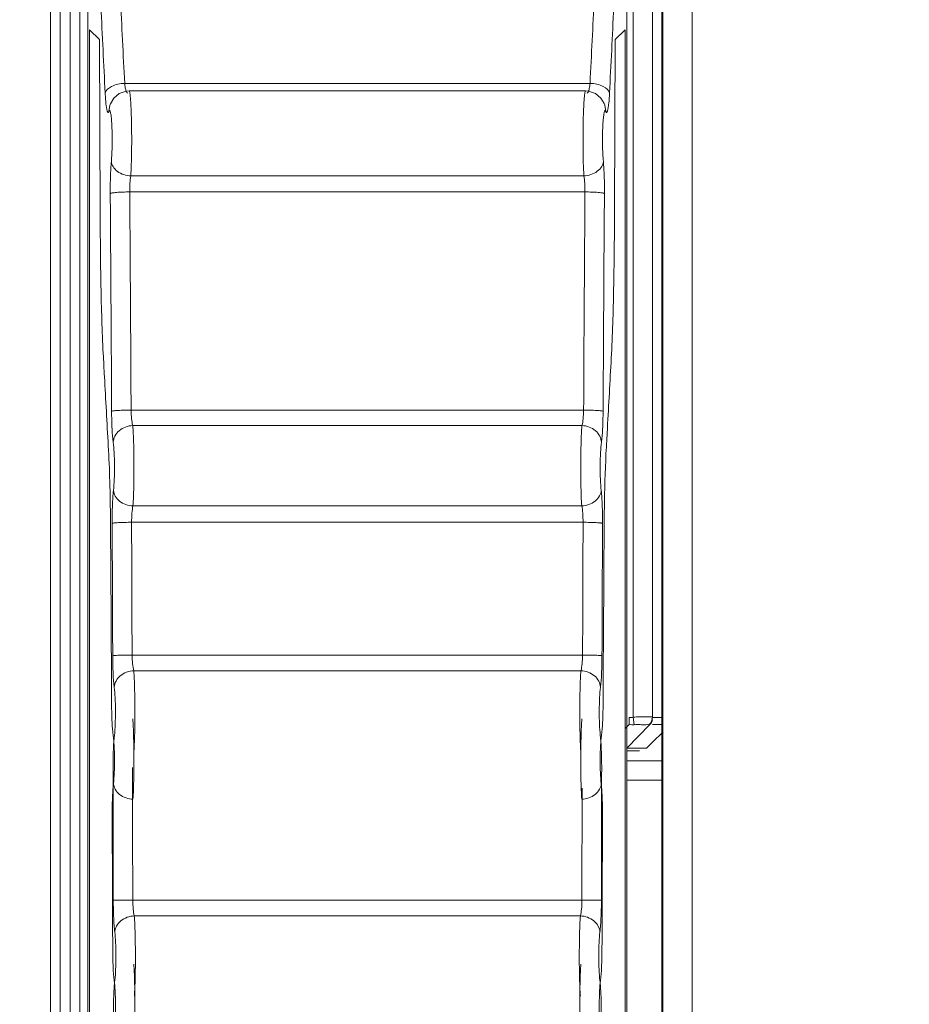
# Model space of a CAD drawing. Header units: centimetres. Extents: x -21 to 21, y -29.7 to 29.7.
# Tile 28 of 75: x 2.078 to 2.533, y -4.318 to -3.814. Entities that reach past the tile are written whole.
import ezdxf

# ---------------------------------------------------------------- set-up
doc = ezdxf.new("R2010")
doc.units = ezdxf.units.CM
doc.header["$MEASUREMENT"] = 0
doc.layers.add('06___PRT_ALL_SURFS', color=7, linetype='Continuous')

msp = doc.modelspace()

# ---------------------------------------------------------------- linework, layer by layer
at = {"layer": '06___PRT_ALL_SURFS', "color": 8, "lineweight": 5}
msp.add_open_spline([(-21.0058, -29.70447), (-21.0058, -29.70447), (20.9942, -29.70447), (20.9942, -29.70447), (20.9942, -29.70447), (20.9942, 29.69554), (20.9942, 29.69554), (20.9942, 29.69554), (-21.0058, 29.69554), (-21.0058, 29.69554), (-21.0058, 29.69554), (-21.0058, -29.70447), (-21.0058, -29.70447)], degree=3, knots=[0, 0, 0, 0, 0.25, 0.25, 0.25, 0.5, 0.5, 0.5, 0.75, 0.75, 0.75, 1, 1, 1, 1], dxfattribs=at)
at = {"layer": '06___PRT_ALL_SURFS', "lineweight": 5}
for points in [[(2.39178, -4.17091), (2.39178, -4.17091), (2.39178, -3.13661), (2.39178, -3.13661)], [(2.40177, -4.17091), (2.40177, -4.17091), (2.40177, -3.13654), (2.40177, -3.13654)], [(2.40178, -4.17091), (2.40178, -4.17091), (2.40178, -3.13635), (2.40178, -3.13635)], [(2.40646, -5.59502), (2.40646, -5.59502), (2.40646, -3.14114), (2.40646, -3.14114)], [(2.40647, -3.14114), (2.40647, -3.14114), (2.40647, -5.59502), (2.40647, -5.59502)], [(2.40707, -5.59442), (2.40707, -5.59442), (2.40707, -3.14174), (2.40707, -3.14174)], [(2.42207, -3.14175), (2.42207, -3.14175), (2.42207, -5.59443), (2.42207, -5.59443)], [(2.09397, -5.19721), (2.09397, -5.19721), (2.09397, -3.23661), (2.09397, -3.23661)], [(2.09897, -5.19721), (2.09897, -5.19721), (2.09897, -3.23661), (2.09897, -3.23661)], [(2.10397, -3.23661), (2.10397, -3.23661), (2.10397, -5.19721), (2.10397, -5.19721)], [(2.10897, -3.23661), (2.10897, -3.23661), (2.10897, -5.19721), (2.10897, -5.19721)], [(2.11305, -5.04259), (2.11305, -5.04259), (2.11305, -3.66873), (2.11305, -3.66873)], [(2.11309, -3.66873), (2.11309, -3.66873), (2.11309, -5.04259), (2.11309, -5.04259)], [(2.38861, -5.04259), (2.38861, -5.04259), (2.38861, -3.66873), (2.38861, -3.66873)], [(2.38864, -3.66873), (2.38864, -3.66873), (2.38864, -5.04259), (2.38864, -5.04259)], [(2.12969, -3.80286), (2.1304, -3.81755), (2.13113, -3.83223), (2.13189, -3.84692)], [(2.3698, -3.84692), (2.37055, -3.83235), (2.37128, -3.81778), (2.37198, -3.80321)], [(2.11973, -3.80765), (2.12044, -3.82243), (2.12117, -3.83721), (2.12193, -3.85198)], [(2.37976, -3.85198), (2.38051, -3.83732), (2.38124, -3.82267), (2.38194, -3.80801)], [(2.11396, -3.81953), (2.11396, -3.81953), (2.11899, -3.82456), (2.11899, -3.82456)], [(2.11396, -5.19164), (2.11396, -5.19164), (2.11396, -3.81953), (2.11396, -3.81953)], [(2.3827, -3.82457), (2.3827, -3.82457), (2.38773, -3.81953), (2.38773, -3.81953)], [(2.38773, -3.81953), (2.38773, -3.81953), (2.38773, -5.19164), (2.38773, -5.19164)], [(2.11899, -3.82456), (2.11899, -3.82456), (2.11937, -3.91355), (2.11937, -3.91355)], [(2.38232, -3.91201), (2.38232, -3.91201), (2.3827, -3.82457), (2.3827, -3.82457)], [(2.3698, -3.84692), (2.3698, -3.84692), (2.13189, -3.84692), (2.13189, -3.84692)], [(2.36753, -3.85077), (2.36753, -3.85077), (2.13416, -3.85077), (2.13416, -3.85077)], [(2.12387, -3.86124), (2.12387, -3.86124), (2.12437, -3.85801), (2.12437, -3.85801)], [(2.12437, -3.85801), (2.12437, -3.85801), (2.12438, -3.85799), (2.12438, -3.85799)], [(2.37732, -3.85801), (2.37732, -3.85801), (2.37732, -3.85799), (2.37732, -3.85799)], [(2.37782, -3.86124), (2.37782, -3.86124), (2.37732, -3.85801), (2.37732, -3.85801)], [(2.36665, -3.89423), (2.36665, -3.89423), (2.13504, -3.89423), (2.13504, -3.89423)], [(2.13448, -3.90243), (2.13448, -3.90243), (2.36721, -3.90243), (2.36721, -3.90243)], [(2.36721, -3.90243), (2.36721, -3.90243), (2.36711, -3.91765), (2.36711, -3.91765)], [(2.37707, -3.91844), (2.37707, -3.91844), (2.37717, -3.90324), (2.37717, -3.90324)], [(2.36711, -3.91765), (2.36711, -3.91765), (2.367, -3.93366), (2.367, -3.93366)], [(2.37648, -4.01454), (2.37665, -3.98251), (2.37685, -3.95047), (2.37707, -3.91844)], [(2.367, -3.93366), (2.36682, -3.96041), (2.36667, -3.98717), (2.36653, -4.01392)], [(2.36653, -4.01392), (2.36653, -4.01392), (2.13518, -4.01392), (2.13518, -4.01392)], [(2.36568, -4.02184), (2.36568, -4.02184), (2.13601, -4.02184), (2.13601, -4.02184)], [(2.13613, -4.06288), (2.13613, -4.06288), (2.36556, -4.06288), (2.36556, -4.06288)], [(2.12464, -4.07019), (2.12485, -4.10161), (2.12505, -4.13304), (2.12522, -4.16446)], [(2.13545, -4.07128), (2.13545, -4.07128), (2.36623, -4.07128), (2.36623, -4.07128)], [(2.1356, -4.09312), (2.1356, -4.09312), (2.13545, -4.07128), (2.13545, -4.07128)], [(2.36623, -4.07128), (2.36623, -4.07128), (2.36609, -4.09245), (2.36609, -4.09245)], [(2.37648, -4.16446), (2.37664, -4.13314), (2.37684, -4.10181), (2.37705, -4.07049)], [(2.1255, -4.07179), (2.1256, -4.09436), (2.12569, -4.11694), (2.12577, -4.13951)], [(2.37592, -4.13951), (2.376, -4.11694), (2.37609, -4.09436), (2.37619, -4.07179)], [(2.13561, -4.1182), (2.13561, -4.1182), (2.1356, -4.09312), (2.1356, -4.09312)], [(2.36609, -4.09245), (2.36609, -4.09245), (2.36608, -4.11913), (2.36608, -4.11913)], [(2.13573, -4.13912), (2.13573, -4.13912), (2.13561, -4.1182), (2.13561, -4.1182)], [(2.36608, -4.11913), (2.36608, -4.11913), (2.36598, -4.13912), (2.36598, -4.13912)], [(2.36598, -4.13912), (2.36598, -4.13912), (2.13573, -4.13912), (2.13573, -4.13912)], [(2.36516, -4.14714), (2.36516, -4.14714), (2.13653, -4.14714), (2.13653, -4.14714)], [(2.39178, -4.17091), (2.39112, -4.17102), (2.39044, -4.17109), (2.38977, -4.17109)], [(2.38977, -4.17463), (2.38977, -4.17463), (2.38977, -4.17109), (2.38977, -4.17109)], [(2.39243, -4.17472), (2.39243, -4.17472), (2.39178, -4.17091), (2.39178, -4.17091)], [(2.39993, -4.17472), (2.40102, -4.17383), (2.40176, -4.17232), (2.40177, -4.17091)], [(2.40646, -4.17109), (2.40646, -4.17109), (2.40184, -4.17109), (2.40184, -4.17109)], [(2.38773, -4.17673), (2.38773, -4.17673), (2.38977, -4.17463), (2.38977, -4.17463)], [(2.38867, -4.1867), (2.38867, -4.1867), (2.40037, -4.17463), (2.40037, -4.17463)], [(2.39243, -4.17472), (2.39155, -4.17476), (2.39064, -4.1748), (2.38981, -4.17451)], [(2.39542, -4.17471), (2.39442, -4.17469), (2.39342, -4.17467), (2.39243, -4.17472)], [(2.40646, -4.17463), (2.40646, -4.17463), (2.40178, -4.17463), (2.40178, -4.17463)], [(2.40723, -4.17839), (2.40723, -4.17839), (2.40153, -4.18391), (2.40153, -4.18391)], [(2.39866, -4.1867), (2.39866, -4.1867), (2.38867, -4.1867), (2.38867, -4.1867)], [(2.40153, -4.18391), (2.40153, -4.18391), (2.39866, -4.1867), (2.39866, -4.1867)], [(2.39507, -4.18816), (2.39507, -4.18816), (2.38867, -4.18816), (2.38867, -4.18816)], [(2.12594, -4.19682), (2.12599, -4.21938), (2.12604, -4.24195), (2.12607, -4.26451)], [(2.13597, -4.22856), (2.13597, -4.22856), (2.13589, -4.19653), (2.13589, -4.19653)], [(2.37562, -4.26451), (2.37565, -4.24194), (2.3757, -4.21938), (2.37576, -4.19682)], [(2.38864, -4.19316), (2.38864, -4.19316), (2.40646, -4.19316), (2.40646, -4.19316)], [(2.36576, -4.2072), (2.36576, -4.2072), (2.36567, -4.26434), (2.36567, -4.26434)], [(2.38864, -4.20316), (2.38864, -4.20316), (2.40646, -4.20316), (2.40646, -4.20316)], [(2.1255, -4.22171), (2.1256, -4.24429), (2.12569, -4.26686), (2.12577, -4.28943)], [(2.37592, -4.28943), (2.376, -4.26686), (2.37609, -4.24429), (2.37619, -4.22171)], [(2.13602, -4.26434), (2.13602, -4.26434), (2.13597, -4.22856), (2.13597, -4.22856)], [(2.36567, -4.26434), (2.36567, -4.26434), (2.13602, -4.26434), (2.13602, -4.26434)], [(2.36489, -4.27246), (2.36489, -4.27246), (2.1368, -4.27246), (2.1368, -4.27246)]]:
    msp.add_open_spline(points, degree=3, dxfattribs=at)
for points, knots in [([(2.12193, -3.85198), (2.12216, -3.85042), (2.12367, -3.84926), (2.12515, -3.8485), (2.12623, -3.84795), (2.1273, -3.84761), (2.12842, -3.84737), (2.12955, -3.84712), (2.13072, -3.84696), (2.13189, -3.84692)], [0, 0, 0, 0, 0.333333, 0.333333, 0.333333, 0.666667, 0.666667, 0.666667, 1, 1, 1, 1]), ([(2.13189, -3.84692), (2.13197, -3.84771), (2.13208, -3.84849), (2.13222, -3.84927), (2.13233, -3.84983), (2.13246, -3.8504), (2.13266, -3.85093)], [0, 0, 0, 0, 0.5, 0.5, 0.5, 1, 1, 1, 1]), ([(2.36902, -3.85094), (2.36906, -3.85084), (2.3691, -3.85073), (2.36914, -3.85062), (2.36926, -3.85022), (2.36936, -3.8498), (2.36944, -3.84939)], [0, 0, 0, 0, 0.5, 0.5, 0.5, 1, 1, 1, 1]), ([(2.36944, -3.84939), (2.36948, -3.8492), (2.36951, -3.84902), (2.36955, -3.84883), (2.36965, -3.8482), (2.36974, -3.84756), (2.3698, -3.84692)], [0, 0, 0, 0, 0.5, 0.5, 0.5, 1, 1, 1, 1]), ([(2.37976, -3.85198), (2.37953, -3.85043), (2.37806, -3.84928), (2.3766, -3.84853), (2.37551, -3.84797), (2.37444, -3.84763), (2.37332, -3.84738), (2.37218, -3.84712), (2.37099, -3.84696), (2.3698, -3.84692)], [0, 0, 0, 0, 0.333333, 0.333333, 0.333333, 0.666667, 0.666667, 0.666667, 1, 1, 1, 1]), ([(2.12193, -3.85199), (2.12196, -3.85261), (2.122, -3.85323), (2.12204, -3.85386), (2.12214, -3.8554), (2.12226, -3.85695), (2.12247, -3.85848)], [0, 0, 0, 0, 0.5, 0.5, 0.5, 1, 1, 1, 1]), ([(2.13416, -3.85077), (2.13416, -3.85077), (2.13267, -3.85088), (2.13267, -3.85088), (2.13267, -3.85088), (2.12906, -3.85215), (2.12906, -3.85215), (2.12906, -3.85215), (2.12627, -3.85454), (2.12627, -3.85454), (2.12627, -3.85454), (2.1246, -3.85738), (2.1246, -3.85738), (2.1246, -3.85738), (2.12437, -3.85801), (2.12437, -3.85801)], [0, 0, 0, 0, 0.2, 0.2, 0.2, 0.4, 0.4, 0.4, 0.6, 0.6, 0.6, 0.8, 0.8, 0.8, 1, 1, 1, 1]), ([(2.13266, -3.85093), (2.13276, -3.85118), (2.13284, -3.85141), (2.13302, -3.85163), (2.13312, -3.85175), (2.13325, -3.85186), (2.1334, -3.85186)], [0, 0, 0, 0, 0.5, 0.5, 0.5, 1, 1, 1, 1]), ([(2.13504, -3.89423), (2.13515, -3.8923), (2.13523, -3.89036), (2.13529, -3.88842), (2.13536, -3.88611), (2.13541, -3.88379), (2.13544, -3.88148), (2.13547, -3.87899), (2.13548, -3.87651), (2.13547, -3.87402), (2.13546, -3.87159), (2.13543, -3.86916), (2.13538, -3.86672), (2.13536, -3.86559), (2.13533, -3.86447), (2.13529, -3.86334), (2.13526, -3.86231), (2.13523, -3.86127), (2.13518, -3.86024), (2.13515, -3.85932), (2.1351, -3.8584), (2.13505, -3.85748), (2.13501, -3.8567), (2.13496, -3.85592), (2.1349, -3.85514), (2.13485, -3.85452), (2.1348, -3.8539), (2.13473, -3.85326), (2.13468, -3.85279), (2.13462, -3.85231), (2.13455, -3.85189), (2.1345, -3.85163), (2.13445, -3.85139), (2.13436, -3.85105), (2.13432, -3.85092), (2.13427, -3.85077), (2.13416, -3.85077)], [0, 0, 0, 0, 0.083333, 0.083333, 0.083333, 0.166667, 0.166667, 0.166667, 0.25, 0.25, 0.25, 0.333333, 0.333333, 0.333333, 0.416667, 0.416667, 0.416667, 0.5, 0.5, 0.5, 0.583333, 0.583333, 0.583333, 0.666667, 0.666667, 0.666667, 0.75, 0.75, 0.75, 0.833333, 0.833333, 0.833333, 0.916667, 0.916667, 0.916667, 1, 1, 1, 1]), ([(2.36753, -3.85077), (2.36747, -3.85077), (2.36743, -3.85083), (2.3674, -3.85089), (2.36734, -3.85102), (2.3673, -3.85113), (2.36728, -3.85125), (2.36723, -3.85144), (2.36719, -3.85165), (2.36715, -3.85185), (2.3671, -3.85213), (2.36706, -3.8524), (2.36703, -3.85268), (2.36694, -3.85344), (2.36687, -3.85421), (2.3668, -3.85498), (2.36672, -3.85602), (2.36666, -3.85706), (2.36661, -3.85809), (2.36654, -3.85935), (2.36649, -3.86061), (2.36644, -3.86188), (2.36639, -3.86332), (2.36635, -3.86476), (2.36632, -3.8662), (2.36629, -3.86776), (2.36626, -3.86933), (2.36625, -3.8709), (2.36623, -3.87252), (2.36622, -3.87415), (2.36622, -3.87577)], [0, 0, 0, 0, 0.1, 0.1, 0.1, 0.2, 0.2, 0.2, 0.3, 0.3, 0.3, 0.4, 0.4, 0.4, 0.5, 0.5, 0.5, 0.6, 0.6, 0.6, 0.7, 0.7, 0.7, 0.8, 0.8, 0.8, 0.9, 0.9, 0.9, 1, 1, 1, 1]), ([(2.37732, -3.85801), (2.37732, -3.85801), (2.37704, -3.85725), (2.37704, -3.85725), (2.37704, -3.85725), (2.37534, -3.85444), (2.37534, -3.85444), (2.37534, -3.85444), (2.37255, -3.8521), (2.37255, -3.8521), (2.37255, -3.8521), (2.36897, -3.85088), (2.36897, -3.85088), (2.36897, -3.85088), (2.36753, -3.85077), (2.36753, -3.85077)], [0, 0, 0, 0, 0.2, 0.2, 0.2, 0.4, 0.4, 0.4, 0.6, 0.6, 0.6, 0.8, 0.8, 0.8, 1, 1, 1, 1]), ([(2.36829, -3.85186), (2.36835, -3.85186), (2.36841, -3.85184), (2.36847, -3.85181), (2.36873, -3.85168), (2.36885, -3.85136), (2.36896, -3.8511)], [0, 0, 0, 0, 0.5, 0.5, 0.5, 1, 1, 1, 1]), ([(2.37923, -3.85848), (2.37929, -3.85803), (2.37934, -3.85758), (2.37939, -3.85713), (2.37956, -3.85542), (2.37967, -3.8537), (2.37976, -3.85199)], [0, 0, 0, 0, 0.5, 0.5, 0.5, 1, 1, 1, 1]), ([(2.12247, -3.85848), (2.12251, -3.85884), (2.12256, -3.8592), (2.12262, -3.85956), (2.12267, -3.85985), (2.12273, -3.86015), (2.12279, -3.86044), (2.12284, -3.86067), (2.12289, -3.8609), (2.12296, -3.86111), (2.12301, -3.86127), (2.12307, -3.86142), (2.12314, -3.86158), (2.12319, -3.86167), (2.12323, -3.86177), (2.12332, -3.86182), (2.12338, -3.86185), (2.12345, -3.86186), (2.12351, -3.86184), (2.12359, -3.86182), (2.12364, -3.86173), (2.12369, -3.86165), (2.12377, -3.86151), (2.12382, -3.86138), (2.12387, -3.86124)], [0, 0, 0, 0, 0.125, 0.125, 0.125, 0.25, 0.25, 0.25, 0.375, 0.375, 0.375, 0.5, 0.5, 0.5, 0.625, 0.625, 0.625, 0.75, 0.75, 0.75, 0.875, 0.875, 0.875, 1, 1, 1, 1]), ([(2.37782, -3.86124), (2.37787, -3.86138), (2.37792, -3.86151), (2.378, -3.86165), (2.37805, -3.86173), (2.3781, -3.86182), (2.37818, -3.86184), (2.37824, -3.86186), (2.37831, -3.86185), (2.37837, -3.86182), (2.37846, -3.86177), (2.37851, -3.86167), (2.37855, -3.86157), (2.37862, -3.86142), (2.37868, -3.86127), (2.37873, -3.86111), (2.3788, -3.86089), (2.37885, -3.86067), (2.3789, -3.86044), (2.37897, -3.86014), (2.37902, -3.85985), (2.37907, -3.85956), (2.37913, -3.8592), (2.37918, -3.85884), (2.37923, -3.85848)], [0, 0, 0, 0, 0.125, 0.125, 0.125, 0.25, 0.25, 0.25, 0.375, 0.375, 0.375, 0.5, 0.5, 0.5, 0.625, 0.625, 0.625, 0.75, 0.75, 0.75, 0.875, 0.875, 0.875, 1, 1, 1, 1]), ([(2.12387, -3.86124), (2.1239, -3.86115), (2.12394, -3.86107), (2.12398, -3.86098), (2.12401, -3.86093), (2.12404, -3.86087), (2.12408, -3.86083), (2.12412, -3.8608), (2.12415, -3.86078), (2.12419, -3.86078), (2.12423, -3.86078), (2.12427, -3.8608), (2.1243, -3.86083), (2.12435, -3.86087), (2.12438, -3.86093), (2.12441, -3.86098), (2.12445, -3.86106), (2.12449, -3.86115), (2.12451, -3.86123), (2.12461, -3.86149), (2.12467, -3.86176), (2.12472, -3.86203), (2.1248, -3.86242), (2.12486, -3.86281), (2.12491, -3.86321), (2.12498, -3.86371), (2.12503, -3.86422), (2.12508, -3.86473), (2.12514, -3.86534), (2.12519, -3.86595), (2.12523, -3.86656), (2.12528, -3.86725), (2.12532, -3.86794), (2.12535, -3.86863), (2.12542, -3.87019), (2.12547, -3.87176), (2.12549, -3.87332), (2.12551, -3.87497), (2.12551, -3.87662), (2.12549, -3.87827), (2.12547, -3.87983), (2.12542, -3.88139), (2.12535, -3.88295), (2.12529, -3.88425), (2.1252, -3.88555), (2.12508, -3.88685)], [0, 0, 0, 0, 0.066667, 0.066667, 0.066667, 0.133333, 0.133333, 0.133333, 0.2, 0.2, 0.2, 0.266667, 0.266667, 0.266667, 0.333333, 0.333333, 0.333333, 0.4, 0.4, 0.4, 0.466667, 0.466667, 0.466667, 0.533333, 0.533333, 0.533333, 0.6, 0.6, 0.6, 0.666667, 0.666667, 0.666667, 0.733333, 0.733333, 0.733333, 0.8, 0.8, 0.8, 0.866667, 0.866667, 0.866667, 0.933333, 0.933333, 0.933333, 1, 1, 1, 1]), ([(2.37661, -3.88685), (2.37649, -3.88555), (2.37641, -3.88425), (2.37634, -3.88295), (2.37627, -3.88139), (2.37623, -3.87983), (2.3762, -3.87827), (2.37618, -3.87662), (2.37618, -3.87497), (2.3762, -3.87332), (2.37623, -3.87176), (2.37627, -3.87019), (2.37634, -3.86863), (2.37638, -3.86794), (2.37641, -3.86725), (2.37646, -3.86656), (2.3765, -3.86595), (2.37655, -3.86534), (2.37661, -3.86473), (2.37666, -3.86422), (2.37671, -3.86372), (2.37678, -3.86321), (2.37683, -3.86281), (2.37689, -3.86242), (2.37697, -3.86203), (2.37702, -3.86176), (2.37708, -3.86149), (2.37718, -3.86123), (2.37721, -3.86115), (2.37724, -3.86106), (2.37728, -3.86098), (2.37731, -3.86093), (2.37734, -3.86087), (2.37739, -3.86083), (2.37742, -3.8608), (2.37746, -3.86078), (2.3775, -3.86078), (2.37754, -3.86078), (2.37758, -3.8608), (2.37761, -3.86083), (2.37765, -3.86087), (2.37769, -3.86093), (2.37771, -3.86098), (2.37776, -3.86107), (2.37779, -3.86115), (2.37782, -3.86124)], [0, 0, 0, 0, 0.066667, 0.066667, 0.066667, 0.133333, 0.133333, 0.133333, 0.2, 0.2, 0.2, 0.266667, 0.266667, 0.266667, 0.333333, 0.333333, 0.333333, 0.4, 0.4, 0.4, 0.466667, 0.466667, 0.466667, 0.533333, 0.533333, 0.533333, 0.6, 0.6, 0.6, 0.666667, 0.666667, 0.666667, 0.733333, 0.733333, 0.733333, 0.8, 0.8, 0.8, 0.866667, 0.866667, 0.866667, 0.933333, 0.933333, 0.933333, 1, 1, 1, 1]), ([(2.36622, -3.87577), (2.36622, -3.87749), (2.36623, -3.87921), (2.36625, -3.88093), (2.3663, -3.88536), (2.36639, -3.8898), (2.36665, -3.89423)], [0, 0, 0, 0, 0.5, 0.5, 0.5, 1, 1, 1, 1]), ([(2.12508, -3.88685), (2.12484, -3.88932), (2.12472, -3.89181), (2.12463, -3.89429), (2.12453, -3.89728), (2.1245, -3.90026), (2.12452, -3.90324)], [0, 0, 0, 0, 0.5, 0.5, 0.5, 1, 1, 1, 1]), ([(2.12508, -3.88685), (2.12515, -3.88777), (2.12547, -3.88868), (2.12594, -3.88948), (2.12651, -3.89045), (2.1273, -3.89126), (2.1282, -3.89192), (2.12919, -3.89266), (2.13031, -3.89321), (2.13149, -3.89359), (2.13264, -3.89396), (2.13384, -3.89418), (2.13504, -3.89423)], [0, 0, 0, 0, 0.25, 0.25, 0.25, 0.5, 0.5, 0.5, 0.75, 0.75, 0.75, 1, 1, 1, 1]), ([(2.37661, -3.88685), (2.37654, -3.88776), (2.37623, -3.88865), (2.37577, -3.88945), (2.37521, -3.89041), (2.37443, -3.89122), (2.37354, -3.89189), (2.37255, -3.89263), (2.37142, -3.89319), (2.37025, -3.89358), (2.36908, -3.89396), (2.36787, -3.89418), (2.36665, -3.89423)], [0, 0, 0, 0, 0.25, 0.25, 0.25, 0.5, 0.5, 0.5, 0.75, 0.75, 0.75, 1, 1, 1, 1]), ([(2.37717, -3.90324), (2.3772, -3.90026), (2.37716, -3.89728), (2.37706, -3.89429), (2.37698, -3.89181), (2.37685, -3.88932), (2.37661, -3.88685)], [0, 0, 0, 0, 0.5, 0.5, 0.5, 1, 1, 1, 1]), ([(2.13448, -3.90243), (2.13446, -3.90094), (2.13449, -3.89944), (2.13459, -3.89795), (2.13468, -3.8967), (2.13481, -3.89546), (2.13504, -3.89423)], [0, 0, 0, 0, 0.5, 0.5, 0.5, 1, 1, 1, 1]), ([(2.36665, -3.89423), (2.36688, -3.89545), (2.36701, -3.8967), (2.3671, -3.89795), (2.3672, -3.89944), (2.36723, -3.90094), (2.36721, -3.90243)], [0, 0, 0, 0, 0.5, 0.5, 0.5, 1, 1, 1, 1]), ([(2.13448, -3.90243), (2.13332, -3.90244), (2.13215, -3.90246), (2.13099, -3.90251), (2.1299, -3.90255), (2.12882, -3.9026), (2.12774, -3.90269), (2.12731, -3.90273), (2.12688, -3.90277), (2.12644, -3.90282), (2.12611, -3.90286), (2.12578, -3.9029), (2.12546, -3.90296), (2.12525, -3.903), (2.12504, -3.90304), (2.12482, -3.9031), (2.12471, -3.90313), (2.1246, -3.90317), (2.12452, -3.90325)], [0, 0, 0, 0, 0.166667, 0.166667, 0.166667, 0.333333, 0.333333, 0.333333, 0.5, 0.5, 0.5, 0.666667, 0.666667, 0.666667, 0.833333, 0.833333, 0.833333, 1, 1, 1, 1]), ([(2.12452, -3.90324), (2.12458, -3.91251), (2.12465, -3.92178), (2.12471, -3.93105), (2.1249, -3.95888), (2.12507, -3.98671), (2.12522, -4.01454)], [0, 0, 0, 0, 0.5, 0.5, 0.5, 1, 1, 1, 1]), ([(2.13518, -4.01392), (2.13503, -3.98605), (2.13486, -3.95817), (2.13467, -3.93029), (2.13461, -3.921), (2.13454, -3.91171), (2.13448, -3.90243)], [0, 0, 0, 0, 0.5, 0.5, 0.5, 1, 1, 1, 1]), ([(2.37717, -3.90325), (2.37709, -3.90317), (2.37698, -3.90313), (2.37687, -3.9031), (2.37665, -3.90304), (2.37645, -3.903), (2.37623, -3.90296), (2.37591, -3.9029), (2.37558, -3.90286), (2.37525, -3.90282), (2.37482, -3.90277), (2.37439, -3.90273), (2.37395, -3.90269), (2.37287, -3.9026), (2.37179, -3.90255), (2.3707, -3.90251), (2.36954, -3.90246), (2.36838, -3.90244), (2.36721, -3.90243)], [0, 0, 0, 0, 0.166667, 0.166667, 0.166667, 0.333333, 0.333333, 0.333333, 0.5, 0.5, 0.5, 0.666667, 0.666667, 0.666667, 0.833333, 0.833333, 0.833333, 1, 1, 1, 1]), ([(2.11937, -3.91355), (2.11941, -3.92583), (2.11954, -3.93811), (2.11977, -3.95039), (2.11999, -3.96193), (2.12031, -3.97347), (2.12092, -3.985)], [0, 0, 0, 0, 0.5, 0.5, 0.5, 1, 1, 1, 1]), ([(2.38077, -3.98514), (2.38139, -3.97334), (2.38171, -3.96152), (2.38192, -3.9497), (2.38215, -3.93714), (2.38227, -3.92457), (2.38232, -3.91201)], [0, 0, 0, 0, 0.5, 0.5, 0.5, 1, 1, 1, 1]), ([(2.12092, -3.985), (2.12113, -3.98896), (2.12135, -3.99291), (2.12156, -3.99687), (2.1222, -4.00863), (2.12286, -4.0204), (2.12352, -4.03216)], [0, 0, 0, 0, 0.5, 0.5, 0.5, 1, 1, 1, 1]), ([(2.37815, -4.03269), (2.37838, -4.02876), (2.3786, -4.02482), (2.37882, -4.02088), (2.37948, -4.00897), (2.38013, -3.99706), (2.38077, -3.98514)], [0, 0, 0, 0, 0.5, 0.5, 0.5, 1, 1, 1, 1]), ([(2.12522, -4.01454), (2.1253, -4.01448), (2.12541, -4.01445), (2.12552, -4.01443), (2.12574, -4.01439), (2.12595, -4.01435), (2.12616, -4.01432), (2.12649, -4.01428), (2.12682, -4.01424), (2.12715, -4.01421), (2.12758, -4.01418), (2.12801, -4.01415), (2.12845, -4.01412), (2.12953, -4.01405), (2.13061, -4.01401), (2.1317, -4.01398), (2.13286, -4.01395), (2.13402, -4.01393), (2.13518, -4.01392)], [0, 0, 0, 0, 0.166667, 0.166667, 0.166667, 0.333333, 0.333333, 0.333333, 0.5, 0.5, 0.5, 0.666667, 0.666667, 0.666667, 0.833333, 0.833333, 0.833333, 1, 1, 1, 1]), ([(2.12605, -4.03037), (2.12573, -4.02814), (2.12558, -4.02588), (2.12546, -4.02363), (2.12531, -4.0206), (2.12523, -4.01757), (2.12522, -4.01454)], [0, 0, 0, 0, 0.5, 0.5, 0.5, 1, 1, 1, 1]), ([(2.13601, -4.02184), (2.1357, -4.02074), (2.13554, -4.0196), (2.13543, -4.01847), (2.13527, -4.01695), (2.13519, -4.01544), (2.13518, -4.01392)], [0, 0, 0, 0, 0.5, 0.5, 0.5, 1, 1, 1, 1]), ([(2.36651, -4.01392), (2.3665, -4.01544), (2.36642, -4.01695), (2.36627, -4.01847), (2.36615, -4.0196), (2.36599, -4.02074), (2.36568, -4.02184)], [0, 0, 0, 0, 0.5, 0.5, 0.5, 1, 1, 1, 1]), ([(2.36652, -4.01392), (2.36768, -4.01393), (2.36884, -4.01395), (2.37, -4.01398), (2.37108, -4.01401), (2.37217, -4.01405), (2.37325, -4.01412), (2.37368, -4.01415), (2.37411, -4.01418), (2.37454, -4.01421), (2.37488, -4.01424), (2.37521, -4.01428), (2.37553, -4.01432), (2.37574, -4.01435), (2.37595, -4.01439), (2.37617, -4.01443), (2.37628, -4.01445), (2.37639, -4.01448), (2.37648, -4.01454)], [0, 0, 0, 0, 0.166667, 0.166667, 0.166667, 0.333333, 0.333333, 0.333333, 0.5, 0.5, 0.5, 0.666667, 0.666667, 0.666667, 0.833333, 0.833333, 0.833333, 1, 1, 1, 1]), ([(2.37648, -4.01454), (2.37646, -4.01757), (2.37638, -4.0206), (2.37623, -4.02363), (2.37612, -4.02588), (2.37596, -4.02813), (2.37564, -4.03037)], [0, 0, 0, 0, 0.5, 0.5, 0.5, 1, 1, 1, 1]), ([(2.12605, -4.03037), (2.12611, -4.02927), (2.12642, -4.02817), (2.12693, -4.02719), (2.12747, -4.02615), (2.12823, -4.02523), (2.12912, -4.02447), (2.13102, -4.02286), (2.13355, -4.02193), (2.13601, -4.02184)], [0, 0, 0, 0, 0.333333, 0.333333, 0.333333, 0.666667, 0.666667, 0.666667, 1, 1, 1, 1]), ([(2.13613, -4.06288), (2.13635, -4.05976), (2.13645, -4.05663), (2.13652, -4.0535), (2.13661, -4.04958), (2.13665, -4.04567), (2.13664, -4.04175), (2.13663, -4.03794), (2.13656, -4.03413), (2.13645, -4.03033), (2.13637, -4.02749), (2.13626, -4.02466), (2.13601, -4.02184)], [0, 0, 0, 0, 0.25, 0.25, 0.25, 0.5, 0.5, 0.5, 0.75, 0.75, 0.75, 1, 1, 1, 1]), ([(2.36568, -4.02184), (2.36543, -4.02466), (2.36532, -4.02749), (2.36524, -4.03033), (2.36513, -4.03413), (2.36507, -4.03794), (2.36506, -4.04175), (2.36504, -4.04567), (2.36508, -4.04958), (2.36517, -4.0535), (2.36524, -4.05663), (2.36534, -4.05976), (2.36556, -4.06288)], [0, 0, 0, 0, 0.25, 0.25, 0.25, 0.5, 0.5, 0.5, 0.75, 0.75, 0.75, 1, 1, 1, 1]), ([(2.36568, -4.02184), (2.36814, -4.02193), (2.37067, -4.02285), (2.37257, -4.02447), (2.3735, -4.02526), (2.37427, -4.02622), (2.37482, -4.0273), (2.37529, -4.02826), (2.37559, -4.02931), (2.37564, -4.03037)], [0, 0, 0, 0, 0.333333, 0.333333, 0.333333, 0.666667, 0.666667, 0.666667, 1, 1, 1, 1]), ([(2.12605, -4.03037), (2.12629, -4.03205), (2.12641, -4.03376), (2.12649, -4.03546), (2.1266, -4.03774), (2.12666, -4.04003), (2.12667, -4.04231), (2.12669, -4.04466), (2.12665, -4.04701), (2.12656, -4.04936), (2.12649, -4.05124), (2.12638, -4.05312), (2.12617, -4.05499)], [0, 0, 0, 0, 0.25, 0.25, 0.25, 0.5, 0.5, 0.5, 0.75, 0.75, 0.75, 1, 1, 1, 1]), ([(2.37552, -4.05499), (2.37531, -4.05312), (2.3752, -4.05124), (2.37513, -4.04936), (2.37504, -4.04701), (2.37501, -4.04466), (2.37502, -4.04231), (2.37503, -4.04003), (2.37509, -4.03774), (2.3752, -4.03545), (2.37529, -4.03375), (2.3754, -4.03205), (2.37564, -4.03037)], [0, 0, 0, 0, 0.25, 0.25, 0.25, 0.5, 0.5, 0.5, 0.75, 0.75, 0.75, 1, 1, 1, 1]), ([(2.12352, -4.03216), (2.12387, -4.03824), (2.12411, -4.04433), (2.12428, -4.05041), (2.12447, -4.057), (2.12459, -4.0636), (2.12464, -4.07019)], [0, 0, 0, 0, 0.5, 0.5, 0.5, 1, 1, 1, 1]), ([(2.37705, -4.07049), (2.37708, -4.06718), (2.37712, -4.06387), (2.37718, -4.06057), (2.37734, -4.05127), (2.37763, -4.04198), (2.37815, -4.03269)], [0, 0, 0, 0, 0.5, 0.5, 0.5, 1, 1, 1, 1]), ([(2.1255, -4.07179), (2.12549, -4.06867), (2.12553, -4.06556), (2.12565, -4.06244), (2.12575, -4.05995), (2.12589, -4.05746), (2.12617, -4.05499)], [0, 0, 0, 0, 0.5, 0.5, 0.5, 1, 1, 1, 1]), ([(2.13613, -4.06288), (2.13488, -4.06283), (2.13363, -4.06259), (2.13244, -4.06216), (2.1313, -4.06176), (2.13022, -4.06118), (2.12927, -4.06043), (2.12839, -4.05973), (2.12763, -4.05889), (2.12708, -4.05792), (2.12657, -4.05702), (2.12624, -4.05601), (2.12617, -4.05499)], [0, 0, 0, 0, 0.25, 0.25, 0.25, 0.5, 0.5, 0.5, 0.75, 0.75, 0.75, 1, 1, 1, 1]), ([(2.37552, -4.05499), (2.37545, -4.05597), (2.37515, -4.05694), (2.37467, -4.05781), (2.37412, -4.05883), (2.37333, -4.05971), (2.37242, -4.06043), (2.37143, -4.06121), (2.37031, -4.0618), (2.36912, -4.06221), (2.36797, -4.0626), (2.36677, -4.06283), (2.36556, -4.06288)], [0, 0, 0, 0, 0.25, 0.25, 0.25, 0.5, 0.5, 0.5, 0.75, 0.75, 0.75, 1, 1, 1, 1]), ([(2.37552, -4.05499), (2.3758, -4.05747), (2.37594, -4.05995), (2.37604, -4.06245), (2.37616, -4.06556), (2.37621, -4.06867), (2.37619, -4.07179)], [0, 0, 0, 0, 0.5, 0.5, 0.5, 1, 1, 1, 1]), ([(2.13546, -4.07128), (2.13545, -4.06972), (2.1355, -4.06816), (2.13562, -4.06661), (2.13571, -4.06535), (2.13586, -4.0641), (2.13613, -4.06288)], [0, 0, 0, 0, 0.5, 0.5, 0.5, 1, 1, 1, 1]), ([(2.36556, -4.06288), (2.36583, -4.0641), (2.36598, -4.06535), (2.36607, -4.0666), (2.36619, -4.06816), (2.36625, -4.06972), (2.36623, -4.07128)], [0, 0, 0, 0, 0.5, 0.5, 0.5, 1, 1, 1, 1]), ([(2.13545, -4.07128), (2.13429, -4.07128), (2.13313, -4.0713), (2.13197, -4.07133), (2.13088, -4.07135), (2.1298, -4.07139), (2.12872, -4.07144), (2.12829, -4.07146), (2.12786, -4.07149), (2.12742, -4.07152), (2.1271, -4.07155), (2.12676, -4.07157), (2.12644, -4.07161), (2.12623, -4.07164), (2.12602, -4.07167), (2.1258, -4.0717), (2.1257, -4.07172), (2.12559, -4.07174), (2.1255, -4.07179)], [0, 0, 0, 0, 0.166667, 0.166667, 0.166667, 0.333333, 0.333333, 0.333333, 0.5, 0.5, 0.5, 0.666667, 0.666667, 0.666667, 0.833333, 0.833333, 0.833333, 1, 1, 1, 1]), ([(2.37619, -4.07179), (2.3761, -4.07174), (2.37599, -4.07172), (2.37589, -4.0717), (2.37567, -4.07167), (2.37546, -4.07164), (2.37525, -4.07161), (2.37492, -4.07157), (2.37459, -4.07155), (2.37426, -4.07152), (2.37383, -4.07149), (2.3734, -4.07146), (2.37297, -4.07144), (2.37189, -4.07139), (2.3708, -4.07135), (2.36971, -4.07133), (2.36855, -4.0713), (2.36739, -4.07128), (2.36623, -4.07128)], [0, 0, 0, 0, 0.166667, 0.166667, 0.166667, 0.333333, 0.333333, 0.333333, 0.5, 0.5, 0.5, 0.666667, 0.666667, 0.666667, 0.833333, 0.833333, 0.833333, 1, 1, 1, 1]), ([(2.12577, -4.13951), (2.12586, -4.13946), (2.12597, -4.13945), (2.12607, -4.13944), (2.12629, -4.13941), (2.1265, -4.13939), (2.12671, -4.13937), (2.12704, -4.13934), (2.12737, -4.13932), (2.1277, -4.1393), (2.12813, -4.13928), (2.12856, -4.13926), (2.129, -4.13924), (2.13008, -4.1392), (2.13116, -4.13917), (2.13225, -4.13915), (2.13341, -4.13913), (2.13457, -4.13912), (2.13573, -4.13912)], [0, 0, 0, 0, 0.166667, 0.166667, 0.166667, 0.333333, 0.333333, 0.333333, 0.5, 0.5, 0.5, 0.666667, 0.666667, 0.666667, 0.833333, 0.833333, 0.833333, 1, 1, 1, 1]), ([(2.12657, -4.15555), (2.12626, -4.15326), (2.12611, -4.15096), (2.126, -4.14866), (2.12585, -4.14561), (2.12578, -4.14256), (2.12577, -4.13951)], [0, 0, 0, 0, 0.5, 0.5, 0.5, 1, 1, 1, 1]), ([(2.13653, -4.14714), (2.13623, -4.14601), (2.13607, -4.14485), (2.13596, -4.14369), (2.13581, -4.14217), (2.13574, -4.14064), (2.13573, -4.13912)], [0, 0, 0, 0, 0.5, 0.5, 0.5, 1, 1, 1, 1]), ([(2.36596, -4.13912), (2.36595, -4.14064), (2.36588, -4.14217), (2.36573, -4.14369), (2.36562, -4.14485), (2.36547, -4.14601), (2.36516, -4.14714)], [0, 0, 0, 0, 0.5, 0.5, 0.5, 1, 1, 1, 1]), ([(2.36598, -4.13912), (2.36714, -4.13912), (2.36829, -4.13913), (2.36945, -4.13915), (2.37054, -4.13917), (2.37162, -4.1392), (2.3727, -4.13924), (2.37313, -4.13926), (2.37356, -4.13928), (2.374, -4.1393), (2.37433, -4.13932), (2.37465, -4.13934), (2.37498, -4.13937), (2.37519, -4.13939), (2.3754, -4.13941), (2.37562, -4.13944), (2.37572, -4.13945), (2.37583, -4.13946), (2.37592, -4.13951)], [0, 0, 0, 0, 0.166667, 0.166667, 0.166667, 0.333333, 0.333333, 0.333333, 0.5, 0.5, 0.5, 0.666667, 0.666667, 0.666667, 0.833333, 0.833333, 0.833333, 1, 1, 1, 1]), ([(2.37592, -4.13951), (2.37591, -4.14256), (2.37584, -4.14561), (2.3757, -4.14866), (2.37559, -4.15096), (2.37543, -4.15326), (2.37512, -4.15555)], [0, 0, 0, 0, 0.5, 0.5, 0.5, 1, 1, 1, 1]), ([(2.12657, -4.15555), (2.12663, -4.15446), (2.12695, -4.15338), (2.12746, -4.15242), (2.128, -4.15139), (2.12875, -4.15048), (2.12965, -4.14973), (2.13155, -4.14814), (2.13408, -4.14723), (2.13653, -4.14714)], [0, 0, 0, 0, 0.333333, 0.333333, 0.333333, 0.666667, 0.666667, 0.666667, 1, 1, 1, 1]), ([(2.1366, -4.18822), (2.13682, -4.18516), (2.13693, -4.18208), (2.137, -4.17901), (2.1371, -4.17511), (2.13714, -4.17121), (2.13713, -4.16731), (2.13713, -4.16348), (2.13707, -4.15965), (2.13696, -4.15581), (2.13688, -4.15292), (2.13677, -4.15002), (2.13653, -4.14714)], [0, 0, 0, 0, 0.25, 0.25, 0.25, 0.5, 0.5, 0.5, 0.75, 0.75, 0.75, 1, 1, 1, 1]), ([(2.36516, -4.14714), (2.36492, -4.15002), (2.36481, -4.15292), (2.36473, -4.15581), (2.36462, -4.15965), (2.36457, -4.16348), (2.36456, -4.16731), (2.36455, -4.17121), (2.3646, -4.17511), (2.36469, -4.17901), (2.36476, -4.18208), (2.36487, -4.18516), (2.36509, -4.18822)], [0, 0, 0, 0, 0.25, 0.25, 0.25, 0.5, 0.5, 0.5, 0.75, 0.75, 0.75, 1, 1, 1, 1]), ([(2.36516, -4.14714), (2.36761, -4.14723), (2.37014, -4.14814), (2.37204, -4.14973), (2.37297, -4.15051), (2.37375, -4.15145), (2.37429, -4.15253), (2.37477, -4.15346), (2.37506, -4.1545), (2.37512, -4.15555)], [0, 0, 0, 0, 0.333333, 0.333333, 0.333333, 0.666667, 0.666667, 0.666667, 1, 1, 1, 1]), ([(2.12657, -4.15555), (2.1268, -4.15727), (2.12692, -4.15901), (2.127, -4.16075), (2.12711, -4.16305), (2.12716, -4.16535), (2.12717, -4.16765), (2.12718, -4.16999), (2.12714, -4.17233), (2.12704, -4.17467), (2.12697, -4.17652), (2.12686, -4.17836), (2.12664, -4.1802)], [0, 0, 0, 0, 0.25, 0.25, 0.25, 0.5, 0.5, 0.5, 0.75, 0.75, 0.75, 1, 1, 1, 1]), ([(2.37505, -4.1802), (2.37483, -4.17836), (2.37473, -4.17652), (2.37465, -4.17467), (2.37456, -4.17233), (2.37451, -4.16999), (2.37452, -4.16765), (2.37453, -4.16535), (2.37458, -4.16305), (2.37469, -4.16075), (2.37477, -4.15901), (2.37489, -4.15727), (2.37512, -4.15555)], [0, 0, 0, 0, 0.25, 0.25, 0.25, 0.5, 0.5, 0.5, 0.75, 0.75, 0.75, 1, 1, 1, 1]), ([(2.12522, -4.16446), (2.12523, -4.16749), (2.12531, -4.17052), (2.12546, -4.17355), (2.12558, -4.1758), (2.12573, -4.17806), (2.12605, -4.18029)], [0, 0, 0, 0, 0.5, 0.5, 0.5, 1, 1, 1, 1]), ([(2.37564, -4.18029), (2.37596, -4.17806), (2.37612, -4.1758), (2.37623, -4.17355), (2.37638, -4.17052), (2.37646, -4.16749), (2.37648, -4.16446)], [0, 0, 0, 0, 0.5, 0.5, 0.5, 1, 1, 1, 1]), ([(2.13601, -4.17176), (2.13626, -4.17458), (2.13636, -4.17742), (2.13644, -4.18025), (2.13655, -4.18406), (2.13661, -4.18786), (2.13663, -4.19167), (2.13664, -4.19559), (2.1366, -4.1995), (2.13651, -4.20342), (2.13644, -4.20655), (2.13634, -4.20968), (2.13613, -4.2128)], [0, 0, 0, 0, 0.25, 0.25, 0.25, 0.5, 0.5, 0.5, 0.75, 0.75, 0.75, 1, 1, 1, 1]), ([(2.36556, -4.2128), (2.36535, -4.20968), (2.36524, -4.20655), (2.36517, -4.20342), (2.36509, -4.1995), (2.36505, -4.19559), (2.36506, -4.19167), (2.36507, -4.18786), (2.36513, -4.18406), (2.36524, -4.18025), (2.36532, -4.17742), (2.36543, -4.17458), (2.36568, -4.17176)], [0, 0, 0, 0, 0.25, 0.25, 0.25, 0.5, 0.5, 0.5, 0.75, 0.75, 0.75, 1, 1, 1, 1]), ([(2.40177, -4.17091), (2.40167, -4.17064), (2.40128, -4.17069), (2.40093, -4.17071), (2.40004, -4.17078), (2.39942, -4.1707), (2.39875, -4.17067), (2.39775, -4.17062), (2.39663, -4.17067), (2.39554, -4.17071), (2.39426, -4.17076), (2.39303, -4.17081), (2.39178, -4.17091)], [0, 0, 0, 0, 0.25, 0.25, 0.25, 0.5, 0.5, 0.5, 0.75, 0.75, 0.75, 1, 1, 1, 1]), ([(2.40037, -4.17463), (2.401, -4.174), (2.40171, -4.17319), (2.40166, -4.17232), (2.40165, -4.172), (2.40153, -4.17167), (2.40135, -4.1714)], [0, 0, 0, 0, 0.5, 0.5, 0.5, 1, 1, 1, 1]), ([(2.40184, -4.17109), (2.40182, -4.17109), (2.40181, -4.17107), (2.4018, -4.17104), (2.40179, -4.17099), (2.40178, -4.17095), (2.40177, -4.17091)], [0, 0, 0, 0, 0.5, 0.5, 0.5, 1, 1, 1, 1]), ([(2.39993, -4.17472), (2.39941, -4.17459), (2.39887, -4.17468), (2.39834, -4.17472), (2.39736, -4.1748), (2.39639, -4.17472), (2.39542, -4.17471)], [0, 0, 0, 0, 0.5, 0.5, 0.5, 1, 1, 1, 1]), ([(2.40037, -4.17463), (2.40031, -4.17468), (2.40024, -4.17474), (2.40016, -4.17474), (2.40007, -4.17475), (2.39998, -4.17469), (2.39992, -4.17462)], [0, 0, 0, 0, 0.5, 0.5, 0.5, 1, 1, 1, 1]), ([(2.12594, -4.19682), (2.12593, -4.19372), (2.12599, -4.19062), (2.12611, -4.18751), (2.12621, -4.18507), (2.12636, -4.18262), (2.12664, -4.1802)], [0, 0, 0, 0, 0.5, 0.5, 0.5, 1, 1, 1, 1]), ([(2.12605, -4.18029), (2.12629, -4.18197), (2.12641, -4.18368), (2.12649, -4.18538), (2.1266, -4.18766), (2.12666, -4.18995), (2.12667, -4.19223), (2.12669, -4.19458), (2.12665, -4.19694), (2.12656, -4.19929), (2.12649, -4.20117), (2.12638, -4.20305), (2.12617, -4.20492)], [0, 0, 0, 0, 0.25, 0.25, 0.25, 0.5, 0.5, 0.5, 0.75, 0.75, 0.75, 1, 1, 1, 1]), ([(2.37552, -4.20492), (2.37531, -4.20305), (2.3752, -4.20117), (2.37513, -4.19929), (2.37504, -4.19694), (2.37501, -4.19458), (2.37502, -4.19223), (2.37503, -4.18995), (2.37509, -4.18766), (2.3752, -4.18538), (2.37529, -4.18368), (2.3754, -4.18197), (2.37564, -4.18029)], [0, 0, 0, 0, 0.25, 0.25, 0.25, 0.5, 0.5, 0.5, 0.75, 0.75, 0.75, 1, 1, 1, 1]), ([(2.37505, -4.1802), (2.37534, -4.18263), (2.37548, -4.18507), (2.37558, -4.18752), (2.37571, -4.19062), (2.37576, -4.19372), (2.37576, -4.19682)], [0, 0, 0, 0, 0.5, 0.5, 0.5, 1, 1, 1, 1]), ([(2.12617, -4.20492), (2.12589, -4.20739), (2.12575, -4.20988), (2.12565, -4.21237), (2.12553, -4.21548), (2.12549, -4.2186), (2.1255, -4.22171)], [0, 0, 0, 0, 0.5, 0.5, 0.5, 1, 1, 1, 1]), ([(2.13613, -4.2128), (2.13492, -4.21275), (2.13372, -4.21253), (2.13257, -4.21213), (2.13138, -4.21172), (2.13026, -4.21113), (2.12927, -4.21035), (2.12836, -4.20963), (2.12757, -4.20875), (2.12702, -4.20773), (2.12654, -4.20687), (2.12624, -4.20589), (2.12617, -4.20491)], [0, 0, 0, 0, 0.25, 0.25, 0.25, 0.5, 0.5, 0.5, 0.75, 0.75, 0.75, 1, 1, 1, 1]), ([(2.37552, -4.20492), (2.37545, -4.20589), (2.37515, -4.20687), (2.37467, -4.20773), (2.37412, -4.20875), (2.37333, -4.20963), (2.37242, -4.21035), (2.37144, -4.21113), (2.37031, -4.21172), (2.36912, -4.21213), (2.36797, -4.21253), (2.36677, -4.21275), (2.36556, -4.2128)], [0, 0, 0, 0, 0.25, 0.25, 0.25, 0.5, 0.5, 0.5, 0.75, 0.75, 0.75, 1, 1, 1, 1]), ([(2.37619, -4.22171), (2.37621, -4.2186), (2.37616, -4.21548), (2.37604, -4.21237), (2.37594, -4.20988), (2.3758, -4.20739), (2.37552, -4.20492)], [0, 0, 0, 0, 0.5, 0.5, 0.5, 1, 1, 1, 1]), ([(2.12607, -4.2645), (2.12638, -4.26445), (2.1267, -4.26445), (2.12701, -4.26445), (2.12778, -4.26444), (2.12853, -4.26441), (2.12929, -4.26439), (2.13038, -4.26436), (2.13146, -4.26436), (2.13254, -4.26435), (2.13371, -4.26435), (2.13487, -4.26434), (2.13602, -4.26434)], [0, 0, 0, 0, 0.25, 0.25, 0.25, 0.5, 0.5, 0.5, 0.75, 0.75, 0.75, 1, 1, 1, 1]), ([(2.12684, -4.28074), (2.12654, -4.27841), (2.12639, -4.27606), (2.12628, -4.2737), (2.12614, -4.27064), (2.12607, -4.26757), (2.12607, -4.26451)], [0, 0, 0, 0, 0.5, 0.5, 0.5, 1, 1, 1, 1]), ([(2.1368, -4.27246), (2.1365, -4.27131), (2.13635, -4.27012), (2.13624, -4.26894), (2.1361, -4.26741), (2.13604, -4.26587), (2.13603, -4.26434)], [0, 0, 0, 0, 0.5, 0.5, 0.5, 1, 1, 1, 1]), ([(2.36566, -4.26434), (2.36565, -4.26587), (2.36559, -4.26741), (2.36545, -4.26894), (2.36534, -4.27012), (2.36519, -4.27131), (2.36489, -4.27246)], [0, 0, 0, 0, 0.5, 0.5, 0.5, 1, 1, 1, 1]), ([(2.36567, -4.26434), (2.36683, -4.26434), (2.36799, -4.26435), (2.36915, -4.26435), (2.37024, -4.26436), (2.37132, -4.26436), (2.3724, -4.26439), (2.37316, -4.26441), (2.37391, -4.26444), (2.37468, -4.26445), (2.375, -4.26445), (2.37531, -4.26445), (2.37562, -4.2645)], [0, 0, 0, 0, 0.25, 0.25, 0.25, 0.5, 0.5, 0.5, 0.75, 0.75, 0.75, 1, 1, 1, 1]), ([(2.37562, -4.26451), (2.37562, -4.26757), (2.37555, -4.27064), (2.37541, -4.2737), (2.3753, -4.27605), (2.37515, -4.27841), (2.37485, -4.28074)], [0, 0, 0, 0, 0.5, 0.5, 0.5, 1, 1, 1, 1]), ([(2.12684, -4.28074), (2.1269, -4.27967), (2.12722, -4.27861), (2.12773, -4.27766), (2.12828, -4.27664), (2.12903, -4.27576), (2.12992, -4.27502), (2.13183, -4.27344), (2.13436, -4.27256), (2.1368, -4.27246)], [0, 0, 0, 0, 0.333333, 0.333333, 0.333333, 0.666667, 0.666667, 0.666667, 1, 1, 1, 1]), ([(2.13683, -4.31354), (2.13705, -4.31054), (2.13716, -4.30752), (2.13724, -4.30451), (2.13733, -4.30063), (2.13738, -4.29675), (2.13738, -4.29288), (2.13738, -4.28902), (2.13732, -4.28517), (2.13722, -4.28132), (2.13714, -4.27836), (2.13703, -4.2754), (2.1368, -4.27246)], [0, 0, 0, 0, 0.25, 0.25, 0.25, 0.5, 0.5, 0.5, 0.75, 0.75, 0.75, 1, 1, 1, 1]), ([(2.36489, -4.27246), (2.36466, -4.2754), (2.36455, -4.27836), (2.36447, -4.28132), (2.36437, -4.28517), (2.36432, -4.28902), (2.36431, -4.29288), (2.36431, -4.29675), (2.36436, -4.30063), (2.36446, -4.30451), (2.36453, -4.30752), (2.36464, -4.31054), (2.36487, -4.31354)], [0, 0, 0, 0, 0.25, 0.25, 0.25, 0.5, 0.5, 0.5, 0.75, 0.75, 0.75, 1, 1, 1, 1]), ([(2.36489, -4.27246), (2.36734, -4.27256), (2.36986, -4.27344), (2.37177, -4.27502), (2.37269, -4.27578), (2.37347, -4.27671), (2.37402, -4.27777), (2.37449, -4.27869), (2.37479, -4.27971), (2.37485, -4.28074)], [0, 0, 0, 0, 0.333333, 0.333333, 0.333333, 0.666667, 0.666667, 0.666667, 1, 1, 1, 1]), ([(2.12684, -4.28074), (2.12707, -4.2825), (2.12718, -4.28427), (2.12726, -4.28604), (2.12736, -4.28835), (2.12741, -4.29066), (2.12742, -4.29297), (2.12742, -4.2953), (2.12737, -4.29762), (2.12727, -4.29995), (2.1272, -4.30176), (2.12709, -4.30357), (2.12687, -4.30536)], [0, 0, 0, 0, 0.25, 0.25, 0.25, 0.5, 0.5, 0.5, 0.75, 0.75, 0.75, 1, 1, 1, 1]), ([(2.37483, -4.30539), (2.37461, -4.30359), (2.3745, -4.30178), (2.37442, -4.29997), (2.37432, -4.29765), (2.37427, -4.29532), (2.37428, -4.29299), (2.37428, -4.29068), (2.37433, -4.28836), (2.37443, -4.28605), (2.37451, -4.28427), (2.37463, -4.2825), (2.37485, -4.28074)], [0, 0, 0, 0, 0.25, 0.25, 0.25, 0.5, 0.5, 0.5, 0.75, 0.75, 0.75, 1, 1, 1, 1]), ([(2.12577, -4.28943), (2.12578, -4.29248), (2.12585, -4.29553), (2.126, -4.29858), (2.12611, -4.30088), (2.12626, -4.30319), (2.12657, -4.30547)], [0, 0, 0, 0, 0.5, 0.5, 0.5, 1, 1, 1, 1]), ([(2.37512, -4.30547), (2.37543, -4.30318), (2.37559, -4.30088), (2.3757, -4.29858), (2.37584, -4.29553), (2.37591, -4.29248), (2.37592, -4.28943)], [0, 0, 0, 0, 0.5, 0.5, 0.5, 1, 1, 1, 1]), ([(2.13653, -4.29706), (2.13677, -4.29995), (2.13688, -4.30284), (2.13695, -4.30573), (2.13706, -4.30957), (2.13711, -4.3134), (2.13712, -4.31724), (2.13713, -4.32113), (2.13709, -4.32503), (2.13699, -4.32893), (2.13692, -4.33201), (2.13682, -4.33508), (2.1366, -4.33815)], [0, 0, 0, 0, 0.25, 0.25, 0.25, 0.5, 0.5, 0.5, 0.75, 0.75, 0.75, 1, 1, 1, 1]), ([(2.36509, -4.33815), (2.36487, -4.33508), (2.36476, -4.33201), (2.36469, -4.32893), (2.3646, -4.32503), (2.36456, -4.32113), (2.36456, -4.31724), (2.36457, -4.3134), (2.36463, -4.30957), (2.36473, -4.30573), (2.36481, -4.30284), (2.36492, -4.29995), (2.36516, -4.29706)], [0, 0, 0, 0, 0.25, 0.25, 0.25, 0.5, 0.5, 0.5, 0.75, 0.75, 0.75, 1, 1, 1, 1]), ([(2.12613, -4.32182), (2.12613, -4.31873), (2.12619, -4.31564), (2.12632, -4.31255), (2.12642, -4.31015), (2.12657, -4.30775), (2.12687, -4.30536)], [0, 0, 0, 0, 0.5, 0.5, 0.5, 1, 1, 1, 1]), ([(2.12657, -4.30547), (2.1268, -4.30719), (2.12692, -4.30893), (2.127, -4.31067), (2.12711, -4.31297), (2.12716, -4.31527), (2.12717, -4.31758), (2.12718, -4.31991), (2.12714, -4.32225), (2.12704, -4.32459), (2.12697, -4.32644), (2.12686, -4.32829), (2.12664, -4.33012)], [0, 0, 0, 0, 0.25, 0.25, 0.25, 0.5, 0.5, 0.5, 0.75, 0.75, 0.75, 1, 1, 1, 1]), ([(2.37505, -4.33012), (2.37483, -4.32829), (2.37473, -4.32644), (2.37465, -4.32459), (2.37456, -4.32225), (2.37451, -4.31991), (2.37452, -4.31758), (2.37453, -4.31527), (2.37458, -4.31297), (2.37469, -4.31067), (2.37477, -4.30893), (2.37489, -4.30719), (2.37512, -4.30547)], [0, 0, 0, 0, 0.25, 0.25, 0.25, 0.5, 0.5, 0.5, 0.75, 0.75, 0.75, 1, 1, 1, 1]), ([(2.37483, -4.30539), (2.37512, -4.30777), (2.37527, -4.31017), (2.37537, -4.31257), (2.37551, -4.31565), (2.37556, -4.31873), (2.37556, -4.32182)], [0, 0, 0, 0, 0.5, 0.5, 0.5, 1, 1, 1, 1])]:
    msp.add_open_spline(points, degree=3, knots=knots, dxfattribs=at)

doc.saveas('drawing.dxf')
